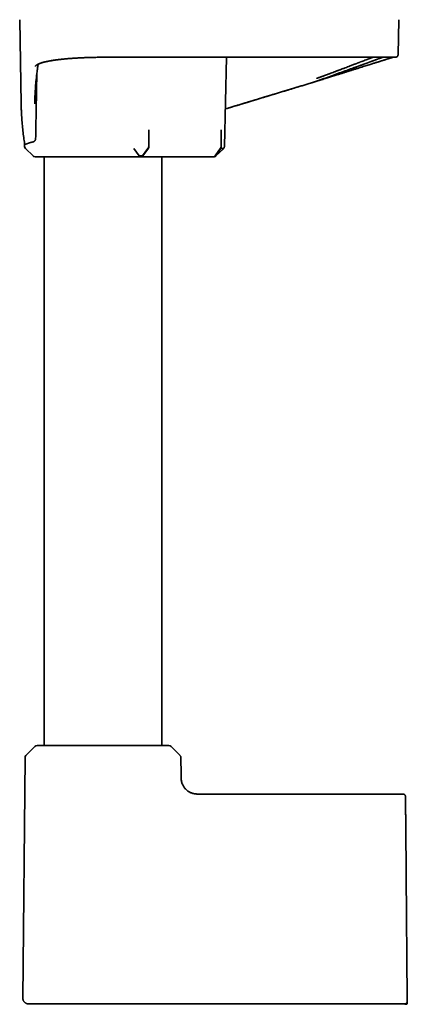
# Model space of a CAD drawing. Header units: millimetres. Extents: x 8 to 882, y 12 to 1914.
# Tile 14 of 23: x 120 to 193, y 1149 to 1332. Entities that reach past the tile are written whole.
import ezdxf

# ---------------------------------------------------------------- set-up
doc = ezdxf.new("R2010")
doc.units = ezdxf.units.MM

msp = doc.modelspace()

# ---------------------------------------------------------------- linework, layer by layer
at = {"color": 7, "linetype": 'Continuous', "lineweight": 35}
for p, q in [((120.44, 1331.95), (120.71, 1316.33)), ((190.81, 1325.44), (190.93, 1331.95)), ((136.29, 1324.95), (135.68, 1324.95)), ((158.52, 1308.36), (158.92, 1324.95)), ((175.68, 1324.95), (175.32, 1324.95)), ((175.72, 1324.95), (175.68, 1324.95)), ((188.44, 1324.95), (188.44, 1324.95)), ((189.87, 1324.95), (189.89, 1324.95)), ((175.87, 1320.55), (174.79, 1320.22)), ((144.44, 1308.36), (144.48, 1311.46)), ((144.48, 1311.46), (144.48, 1308.41)), ((157.91, 1311.46), (157.91, 1308.41)), ((121.34, 1308.91), (121.35, 1308.36)), ((121.5, 1308.01), (122.94, 1306.6)), ((141.68, 1308.01), (142.68, 1306.6)), ((144.28, 1308.01), (143.26, 1306.6)), ((143.27, 1306.57), (144.33, 1308.01)), ((143.32, 1306.6), (144.37, 1308.06)), ((157.81, 1308.06), (156.8, 1306.6)), ((156.81, 1306.6), (157.82, 1308.01)), ((156.92, 1306.6), (158.38, 1308.02)), ((124.98, 1306.45), (124.98, 1196.95)), ((135.47, 1306.45), (142.9, 1306.45)), ((143.04, 1306.45), (143.07, 1306.45)), ((156.55, 1306.45), (143.07, 1306.45)), ((146.88, 1196.95), (146.88, 1306.45)), ((123.28, 1196.78), (121.61, 1195.13)), ((150.26, 1195.13), (148.59, 1196.78)), ((121.43, 1194.71), (121.04, 1149.95)), ((150.46, 1191.63), (150.43, 1194.71)), ((150.46, 1191.63), (150.46, 1191.42)), ((150.46, 1191.36), (150.46, 1191.42)), ((191.7, 1187.95), (154.14, 1187.95)), ((192.52, 1149.93), (192.32, 1172.86)), ((192.32, 1172.86), (192.52, 1149.93)), ((140.87, 1148.93), (135.67, 1148.94))]:
    msp.add_line(p, q, dxfattribs=at)
at = {"color": 7, "linetype": 'Continuous', "lineweight": 35, "flags": 128}
for points in [[(149.13, 1324.95), (149.14, 1324.95), (149.15, 1324.95)], [(142.68, 1306.6), (142.68, 1306.6), (142.68, 1306.6), (142.68, 1306.6), (142.68, 1306.6), (142.68, 1306.6), (142.68, 1306.6), (142.68, 1306.6), (142.68, 1306.6), (142.68, 1306.6), (142.68, 1306.6), (142.68, 1306.6), (142.68, 1306.6), (142.7, 1306.6), (142.72, 1306.6), (142.74, 1306.6), (142.81, 1306.6), (142.88, 1306.6), (142.96, 1306.6), (143.05, 1306.6), (143.12, 1306.6), (143.15, 1306.6), (143.18, 1306.6), (143.21, 1306.6), (143.24, 1306.6), (143.26, 1306.6)], [(192.03, 1148.92), (192.03, 1148.92)], [(192.03, 1148.92), (192.03, 1148.92)], [(192.03, 1148.92), (192.03, 1148.92)]]:
    msp.add_lwpolyline(points, dxfattribs=at)
at = {"color": 7, "linetype": 'Continuous', "lineweight": 35}
for centre, radius, start, end in [((121.85, 1308.37), 0.5, 181, 225.5), ((123.29, 1306.95), 0.5, 225.5, 270), ((123.7, 1196.35), 0.6, 90, 134.75), ((148.17, 1196.35), 0.6, 45.25, 90), ((122.03, 1194.7), 0.6, 134.75, 179.5), ((149.83, 1194.7), 0.6, 0.5, 45.25)]:
    msp.add_arc(centre, radius, start, end, dxfattribs=at)
for centre, ratio, start_param, end_param in [((144.08, 1308.37), 0.719449, 3.91826, 4.694954), ((144.12, 1308.41), 0.719449, 3.926991, 4.712389), ((157.57, 1308.41), 0.694764, 3.926991, 4.712389), ((143.07, 1306.95), 0.719449, 3.141593, 3.926991), ((156.55, 1306.95), 0.694764, 3.141593, 3.926991)]:
    msp.add_ellipse(centre, major_axis=(0, 0.5), ratio=ratio, start_param=start_param, end_param=end_param, dxfattribs=at)
for points, knots in [([(135.68, 1324.95), (135.54, 1324.95), (135.25, 1324.95), (134.81, 1324.95), (134.34, 1324.94), (133.84, 1324.93), (133.4, 1324.92), (133.02, 1324.9), (132.71, 1324.89), (132.39, 1324.88), (132.09, 1324.87), (131.78, 1324.85), (131.46, 1324.84), (131.15, 1324.82), (130.85, 1324.8), (130.57, 1324.79), (130.27, 1324.77), (129.95, 1324.74), (129.62, 1324.72), (129.29, 1324.69), (128.97, 1324.66), (128.67, 1324.63), (128.41, 1324.6), (128.18, 1324.58), (127.99, 1324.56), (127.82, 1324.54), (127.64, 1324.52), (127.45, 1324.49), (127.25, 1324.47), (127.04, 1324.44), (126.83, 1324.41), (126.61, 1324.38), (126.39, 1324.34), (126.23, 1324.31), (126.15, 1324.3), (126.14, 1324.3), (126.13, 1324.3), (126.12, 1324.29), (126.1, 1324.29), (126.06, 1324.28), (126.02, 1324.28), (125.96, 1324.27), (125.89, 1324.25), (125.8, 1324.23), (125.68, 1324.21), (125.55, 1324.19), (125.4, 1324.15), (125.28, 1324.13), (125.2, 1324.11), (125.15, 1324.1), (125.1, 1324.09), (125.05, 1324.07), (125, 1324.06), (124.94, 1324.05), (124.8, 1324.01), (124.6, 1323.96), (124.44, 1323.91), (124.34, 1323.87), (124.3, 1323.86), (124.25, 1323.84), (124.21, 1323.83), (124.17, 1323.81), (124.12, 1323.79), (124.04, 1323.76), (123.95, 1323.73), (123.86, 1323.68), (123.77, 1323.64), (123.69, 1323.59), (123.61, 1323.54), (123.55, 1323.49), (123.5, 1323.45), (123.46, 1323.41), (123.43, 1323.37), (123.41, 1323.34), (123.4, 1323.31), (123.39, 1323.29), (123.38, 1323.26), (123.38, 1323.25), (123.38, 1323.25)], [0, 0, 0, 0, 0.021836, 0.045075, 0.069712, 0.09574, 0.123144, 0.139086, 0.156532, 0.17373, 0.190099, 0.205639, 0.224735, 0.242415, 0.258691, 0.274891, 0.290749, 0.310681, 0.330627, 0.350579, 0.370533, 0.390483, 0.406151, 0.421809, 0.434174, 0.44489, 0.457011, 0.470532, 0.485449, 0.499909, 0.515488, 0.532205, 0.550061, 0.569057, 0.571086, 0.571247, 0.571465, 0.572201, 0.574294, 0.577006, 0.580513, 0.585728, 0.592071, 0.599544, 0.610143, 0.62241, 0.636346, 0.651949, 0.656842, 0.661878, 0.667057, 0.672379, 0.677842, 0.680768, 0.694523, 0.722223, 0.749637, 0.755852, 0.762058, 0.768255, 0.774442, 0.780619, 0.787942, 0.797748, 0.81518, 0.8319, 0.847904, 0.868207, 0.88721, 0.904906, 0.92129, 0.936653, 0.950645, 0.963264, 0.97451, 0.984381, 0.992878, 1, 1, 1, 1]), ([(123.84, 1323.58), (123.84, 1323.58), (123.84, 1323.58), (123.84, 1323.59), (123.85, 1323.6), (123.87, 1323.61), (123.88, 1323.62), (123.9, 1323.64), (123.93, 1323.65), (123.96, 1323.67), (123.99, 1323.69), (124.02, 1323.71), (124.05, 1323.72), (124.09, 1323.74), (124.12, 1323.76), (124.2, 1323.79), (124.31, 1323.84), (124.46, 1323.89), (124.59, 1323.94), (124.71, 1323.97), (124.83, 1324.01), (124.95, 1324.04), (125.08, 1324.07), (125.19, 1324.1), (125.3, 1324.12), (125.4, 1324.15), (125.51, 1324.17), (125.61, 1324.19), (125.72, 1324.21), (125.85, 1324.24), (125.99, 1324.27), (126.15, 1324.3), (126.33, 1324.33), (126.6, 1324.37), (126.95, 1324.42), (127.39, 1324.48), (127.84, 1324.54), (128.26, 1324.59), (128.54, 1324.62), (128.66, 1324.63)], [0, 0, 0, 0, 0.012188, 0.037608, 0.054798, 0.070753, 0.087569, 0.106633, 0.12795, 0.147338, 0.164364, 0.179021, 0.191807, 0.205787, 0.221484, 0.238898, 0.288908, 0.338674, 0.367021, 0.395404, 0.423825, 0.451781, 0.477532, 0.500522, 0.521224, 0.54, 0.558311, 0.576671, 0.595557, 0.616603, 0.639846, 0.665282, 0.692906, 0.722708, 0.783692, 0.843106, 0.901144, 0.957774, 1, 1, 1, 1]), ([(136.18, 1324.96), (137.67, 1324.96), (140.83, 1324.97), (145.66, 1324.97), (150.67, 1324.96), (155.68, 1324.95), (160.69, 1324.95), (165.7, 1324.95), (170.71, 1324.95), (174.05, 1324.95), (175.72, 1324.95)], [0, 0, 0, 0, 0.113182, 0.239858, 0.366549, 0.493238, 0.619923, 0.746611, 0.873303, 1, 1, 1, 1]), ([(155.68, 1324.95), (154.73, 1324.95), (152.55, 1324.95), (150.37, 1324.95), (149.15, 1324.95)], [0, 0, 0, 0, 0.436951, 1, 1, 1, 1]), ([(186.17, 1324.95), (186.12, 1324.93), (185.97, 1324.88), (185.71, 1324.78), (185.38, 1324.66), (185.04, 1324.53), (184.66, 1324.4), (184.26, 1324.25), (183.94, 1324.13), (183.71, 1324.04), (183.57, 1323.99), (183.43, 1323.93), (183.29, 1323.88), (183.14, 1323.82), (182.99, 1323.76), (182.79, 1323.69), (182.53, 1323.59), (182.22, 1323.47), (181.86, 1323.33), (181.43, 1323.17), (180.95, 1322.99), (180.44, 1322.8), (180.07, 1322.66), (179.86, 1322.58), (179.81, 1322.56), (179.77, 1322.54), (179.72, 1322.53), (179.68, 1322.51), (179.57, 1322.47), (179.4, 1322.41), (179.18, 1322.32), (178.89, 1322.21), (178.51, 1322.07), (178.19, 1321.95), (177.99, 1321.88), (177.91, 1321.85), (177.82, 1321.81), (177.73, 1321.78), (177.65, 1321.75), (177.52, 1321.7), (177.37, 1321.65), (177.18, 1321.58), (176.98, 1321.51), (176.79, 1321.44), (176.6, 1321.37), (176.4, 1321.3), (176.22, 1321.23), (176.06, 1321.17), (175.92, 1321.12), (175.82, 1321.08), (175.74, 1321.05), (175.69, 1321.04), (175.68, 1321.03)], [0, 0, 0, 0, 0.028352, 0.072591, 0.117126, 0.16197, 0.207131, 0.25262, 0.298448, 0.312434, 0.326635, 0.34105, 0.35568, 0.370525, 0.385586, 0.400863, 0.429431, 0.458727, 0.488752, 0.530109, 0.572779, 0.616768, 0.662077, 0.665828, 0.669618, 0.673448, 0.677318, 0.681228, 0.685177, 0.704331, 0.72218, 0.740733, 0.775615, 0.812747, 0.817141, 0.824474, 0.831659, 0.838697, 0.845587, 0.852328, 0.867635, 0.882119, 0.89829, 0.913296, 0.927136, 0.943846, 0.958463, 0.970988, 0.98142, 0.98964, 0.995833, 1, 1, 1, 1]), ([(175.72, 1324.96), (175.91, 1324.96), (176.29, 1324.96), (176.85, 1324.96), (177.38, 1324.96), (177.89, 1324.96), (178.39, 1324.96), (178.89, 1324.96), (179.39, 1324.96), (179.9, 1324.96), (180.38, 1324.95), (180.69, 1324.95), (180.84, 1324.95), (180.85, 1324.95)], [0, 0, 0, 0, 0.108656, 0.213884, 0.315723, 0.414204, 0.509349, 0.601176, 0.707004, 0.80809, 0.904449, 0.996093, 1, 1, 1, 1]), ([(175.85, 1320.57), (176.07, 1320.65), (176.52, 1320.8), (177.18, 1321.04), (177.84, 1321.27), (178.49, 1321.51), (179.13, 1321.75), (179.76, 1321.98), (180.37, 1322.2), (180.97, 1322.41), (181.55, 1322.62), (182.11, 1322.83), (182.52, 1322.98), (182.81, 1323.08), (182.97, 1323.14), (183.14, 1323.2), (183.3, 1323.26), (183.46, 1323.32), (183.61, 1323.37), (183.79, 1323.44), (183.99, 1323.51), (184.21, 1323.59), (184.4, 1323.66), (184.56, 1323.71), (184.69, 1323.76), (184.81, 1323.8), (184.92, 1323.85), (185.05, 1323.89), (185.18, 1323.94), (185.31, 1323.99), (185.43, 1324.03), (185.56, 1324.08), (185.7, 1324.13), (185.84, 1324.18), (185.97, 1324.23), (186.08, 1324.27), (186.18, 1324.31), (186.27, 1324.34), (186.34, 1324.37), (186.41, 1324.39), (186.47, 1324.41), (186.56, 1324.45), (186.7, 1324.5), (186.86, 1324.56), (187.01, 1324.61), (187.14, 1324.66), (187.26, 1324.7), (187.38, 1324.74), (187.5, 1324.78), (187.6, 1324.82), (187.7, 1324.86), (187.78, 1324.88), (187.85, 1324.91), (187.9, 1324.93), (187.93, 1324.94), (187.95, 1324.95), (187.96, 1324.95), (187.96, 1324.95)], [0, 0, 0, 0, 0.036032, 0.072027, 0.107976, 0.143867, 0.179686, 0.215414, 0.251035, 0.285904, 0.320806, 0.355716, 0.390611, 0.39938, 0.410856, 0.422396, 0.433546, 0.444305, 0.454674, 0.464652, 0.481934, 0.497909, 0.512588, 0.52354, 0.533655, 0.542928, 0.551655, 0.562121, 0.573755, 0.583714, 0.594394, 0.605794, 0.617912, 0.631335, 0.644773, 0.655347, 0.66505, 0.673881, 0.681843, 0.688935, 0.695158, 0.700869, 0.720865, 0.74249, 0.759492, 0.777406, 0.79624, 0.815993, 0.836666, 0.858181, 0.879206, 0.902552, 0.924617, 0.945397, 0.964888, 0.983089, 1, 1, 1, 1]), ([(175.87, 1320.56), (176.03, 1320.61), (176.34, 1320.71), (176.8, 1320.85), (177.24, 1320.99), (177.65, 1321.12), (178.05, 1321.24), (178.44, 1321.37), (178.84, 1321.49), (179.22, 1321.61), (179.58, 1321.72), (179.91, 1321.83), (180.22, 1321.92), (180.5, 1322.01), (180.75, 1322.09), (180.99, 1322.17), (181.3, 1322.27), (181.66, 1322.38), (182.03, 1322.5), (182.34, 1322.59), (182.61, 1322.68), (182.88, 1322.76), (183.16, 1322.85), (183.46, 1322.95), (183.77, 1323.04), (184.13, 1323.16), (184.54, 1323.28), (184.98, 1323.42), (185.42, 1323.56), (185.8, 1323.68), (186.14, 1323.79), (186.43, 1323.88), (186.69, 1323.96), (186.93, 1324.03), (187.14, 1324.1), (187.34, 1324.16), (187.51, 1324.21), (187.67, 1324.27), (187.83, 1324.32), (188, 1324.37), (188.17, 1324.42), (188.34, 1324.47), (188.52, 1324.53), (188.69, 1324.58), (188.86, 1324.64), (189.03, 1324.69), (189.18, 1324.73), (189.31, 1324.77), (189.44, 1324.81), (189.55, 1324.85), (189.65, 1324.88), (189.74, 1324.9), (189.82, 1324.93), (189.87, 1324.95), (189.89, 1324.95)], [0, 0, 0, 0, 0.023813, 0.046646, 0.068504, 0.08939, 0.109305, 0.128252, 0.149342, 0.16909, 0.187498, 0.204567, 0.220573, 0.235192, 0.248505, 0.261287, 0.273731, 0.297195, 0.319362, 0.33467, 0.349314, 0.364419, 0.380621, 0.397918, 0.416309, 0.435793, 0.463758, 0.492131, 0.520905, 0.550075, 0.571463, 0.592213, 0.61176, 0.630122, 0.647314, 0.663345, 0.678226, 0.691593, 0.705963, 0.721353, 0.737756, 0.755157, 0.773536, 0.794134, 0.814808, 0.835593, 0.856505, 0.877554, 0.898749, 0.92057, 0.938893, 0.958298, 0.978807, 1, 1, 1, 1]), ([(180.85, 1324.95), (180.93, 1324.95), (181.22, 1324.95), (181.72, 1324.95), (182.33, 1324.95), (182.93, 1324.95), (183.45, 1324.95), (183.79, 1324.95), (183.97, 1324.95), (184.04, 1324.95), (184.13, 1324.95), (184.21, 1324.95), (184.3, 1324.95), (184.45, 1324.95), (184.65, 1324.95), (184.91, 1324.95), (185.14, 1324.95), (185.36, 1324.95), (185.56, 1324.95), (185.73, 1324.95), (185.88, 1324.95), (186.01, 1324.95), (186.13, 1324.95), (186.22, 1324.95), (186.29, 1324.95), (186.33, 1324.95), (186.37, 1324.95), (186.41, 1324.95), (186.46, 1324.95), (186.53, 1324.95), (186.59, 1324.95), (186.64, 1324.95), (186.7, 1324.95), (186.88, 1324.95), (187.17, 1324.95), (187.49, 1324.95), (187.74, 1324.95), (187.88, 1324.95), (187.97, 1324.95), (188.01, 1324.95), (188.06, 1324.95), (188.1, 1324.95), (188.14, 1324.95), (188.17, 1324.95), (188.23, 1324.95), (188.32, 1324.95), (188.44, 1324.95), (188.57, 1324.95), (188.71, 1324.95), (188.85, 1324.95), (189, 1324.95), (189.11, 1324.95), (189.21, 1324.95), (189.28, 1324.95), (189.35, 1324.95), (189.42, 1324.95), (189.48, 1324.95), (189.55, 1324.95), (189.61, 1324.95), (189.66, 1324.95), (189.71, 1324.95), (189.74, 1324.95), (189.76, 1324.95), (189.77, 1324.95), (189.77, 1324.95)], [0, 0, 0, 0, 0.016749, 0.059686, 0.102597, 0.145487, 0.188358, 0.218467, 0.222409, 0.22921, 0.23608, 0.24283, 0.249461, 0.255974, 0.278264, 0.29904, 0.318305, 0.337268, 0.354495, 0.369987, 0.383739, 0.395752, 0.406005, 0.414526, 0.421314, 0.426369, 0.427881, 0.431896, 0.437812, 0.443727, 0.449642, 0.455557, 0.461472, 0.467386, 0.509622, 0.551849, 0.575495, 0.599138, 0.604446, 0.609754, 0.615062, 0.620369, 0.625677, 0.630984, 0.63552, 0.650787, 0.667762, 0.686448, 0.708653, 0.732858, 0.759055, 0.787244, 0.802805, 0.818912, 0.835567, 0.853446, 0.87104, 0.887923, 0.91234, 0.935103, 0.956213, 0.975672, 0.993479, 1, 1, 1, 1]), ([(184.11, 1324.95), (184.05, 1324.95), (183.9, 1324.95), (183.64, 1324.95), (183.42, 1324.95), (183.3, 1324.95), (183.29, 1324.95), (183.28, 1324.95), (183.27, 1324.95), (183.24, 1324.95), (183.2, 1324.95), (183.14, 1324.95), (183.06, 1324.95), (182.97, 1324.95), (182.84, 1324.95), (182.68, 1324.95), (182.49, 1324.95), (182.27, 1324.95), (182.08, 1324.95), (181.94, 1324.95), (181.86, 1324.95), (181.79, 1324.95), (181.75, 1324.95), (181.74, 1324.95)], [0, 0, 0, 0, 0.078192, 0.211159, 0.352375, 0.36446, 0.365603, 0.367107, 0.372083, 0.385963, 0.403766, 0.426674, 0.460606, 0.501779, 0.550194, 0.618761, 0.69802, 0.787968, 0.888595, 0.920137, 0.952595, 0.985969, 1, 1, 1, 1]), ([(187.96, 1324.95), (187.96, 1324.95), (187.95, 1324.95), (187.91, 1324.95), (187.84, 1324.95), (187.76, 1324.95), (187.69, 1324.95), (187.67, 1324.95)], [0, 0, 0, 0, 0.199681, 0.408072, 0.625092, 0.850626, 1, 1, 1, 1]), ([(189.78, 1324.95), (189.79, 1324.95), (189.82, 1324.95), (189.83, 1324.95), (189.84, 1324.96)], [0, 0, 0, 0, 0.114533, 1, 1, 1, 1]), ([(189.85, 1324.96), (189.86, 1324.96), (189.88, 1324.96), (189.91, 1324.96), (189.94, 1324.96), (189.96, 1324.96), (189.99, 1324.96), (190.01, 1324.96), (190.03, 1324.96), (190.05, 1324.95), (190.06, 1324.95), (190.08, 1324.95), (190.08, 1324.95), (190.08, 1324.95)], [0, 0, 0, 0, 0.092864, 0.1873, 0.283309, 0.380891, 0.480047, 0.580775, 0.677187, 0.774998, 0.874207, 0.974815, 1, 1, 1, 1]), ([(189.94, 1324.95), (189.94, 1324.95), (189.93, 1324.95), (189.92, 1324.95), (189.92, 1324.95)], [0, 0, 0, 0, 0.1738222, 1, 1, 1, 1]), ([(190.07, 1324.95), (190.09, 1324.95), (190.15, 1324.95), (190.22, 1324.95), (190.29, 1324.95), (190.31, 1324.95), (190.32, 1324.95), (190.3, 1324.95), (190.3, 1324.95)], [0, 0, 0, 0, 0.066486, 0.285876, 0.505266, 0.724656, 0.944047, 1, 1, 1, 1]), ([(190.28, 1324.95), (190.28, 1324.95), (190.27, 1324.95), (190.23, 1324.95), (190.2, 1324.95), (190.19, 1324.95)], [0, 0, 0, 0, 0.223792, 0.840391, 1, 1, 1, 1]), ([(190.3, 1324.95), (190.31, 1324.95), (190.31, 1324.95), (190.32, 1324.95), (190.33, 1324.95), (190.34, 1324.95), (190.35, 1324.96), (190.36, 1324.96), (190.37, 1324.96), (190.38, 1324.96), (190.39, 1324.96), (190.4, 1324.96), (190.4, 1324.96), (190.41, 1324.96), (190.42, 1324.96), (190.42, 1324.97), (190.43, 1324.97), (190.44, 1324.97), (190.46, 1324.98), (190.48, 1324.98), (190.49, 1324.99), (190.52, 1325), (190.54, 1325.01), (190.57, 1325.02), (190.59, 1325.04), (190.61, 1325.05), (190.62, 1325.06), (190.63, 1325.07), (190.65, 1325.08), (190.68, 1325.11), (190.71, 1325.15), (190.74, 1325.2), (190.77, 1325.25), (190.79, 1325.31), (190.81, 1325.37), (190.81, 1325.42), (190.81, 1325.45)], [0, 0, 0, 0, 0.018285, 0.10222, 0.183586, 0.262383, 0.338612, 0.410978, 0.480867, 0.548278, 0.613211, 0.649001, 0.683991, 0.718181, 0.751572, 0.783527, 0.812858, 0.83954, 0.863579, 0.884982, 0.90376, 0.919929, 0.933515, 0.944563, 0.953156, 0.956586, 0.957373, 0.958453, 0.962082, 0.965661, 0.970206, 0.975996, 0.981156, 0.986945, 0.993268, 1, 1, 1, 1]), ([(123.27, 1317.25), (123.27, 1317.4), (123.29, 1318), (123.35, 1319.06), (123.45, 1320.27), (123.56, 1321.33), (123.64, 1322.01), (123.7, 1322.47), (123.73, 1322.7), (123.76, 1322.94), (123.8, 1323.18), (123.83, 1323.39), (123.85, 1323.54), (123.86, 1323.6)], [0, 0, 0, 0, 0.069886, 0.285336, 0.500831, 0.6431, 0.785306, 0.82256, 0.859922, 0.897439, 0.93508, 0.972816, 1, 1, 1, 1]), ([(123.62, 1321.85), (123.62, 1321.77), (123.61, 1321), (123.58, 1319.56), (123.55, 1317.54), (123.51, 1315.56), (123.48, 1313.63), (123.45, 1311.72), (123.43, 1310.45), (123.41, 1309.82)], [0, 0, 0, 0, 0.019688, 0.19095, 0.359815, 0.52333, 0.684533, 0.843423, 1, 1, 1, 1]), ([(158.69, 1315.35), (159.66, 1315.64), (162.48, 1316.5), (166.92, 1317.84), (170.64, 1318.97), (172.78, 1319.62), (173.54, 1319.85), (174.31, 1320.07), (175.08, 1320.31), (175.59, 1320.48), (175.85, 1320.57)], [0, 0, 0, 0, 0.170282, 0.492544, 0.776088, 0.820638, 0.865189, 0.909846, 0.954743, 1, 1, 1, 1]), ([(172.38, 1319.49), (171.6, 1319.25), (169.85, 1318.73), (167.12, 1317.9), (164.21, 1317.02), (161.4, 1316.16), (159.56, 1315.61), (158.69, 1315.34)], [0, 0, 0, 0, 0.171154, 0.383999, 0.596845, 0.809689, 1, 1, 1, 1]), ([(123.24, 1316.32), (123.24, 1316.39), (123.24, 1316.48), (123.25, 1316.57), (123.25, 1316.59), (123.25, 1316.6), (123.25, 1316.61), (123.25, 1316.62), (123.25, 1316.62), (123.25, 1316.64), (123.25, 1316.68), (123.25, 1316.76), (123.25, 1316.89), (123.26, 1317.06), (123.26, 1317.18), (123.27, 1317.25), (123.27, 1317.26)], [0, 0, 0, 0, 0.211825, 0.28024, 0.28923, 0.298227, 0.307231, 0.316242, 0.320524, 0.324615, 0.368531, 0.44735, 0.589368, 0.784083, 0.981777, 1, 1, 1, 1]), ([(120.74, 1315.4), (120.73, 1315.55), (120.72, 1315.85), (120.72, 1316.16), (120.72, 1316.33)], [0, 0, 0, 0, 0.464552, 1, 1, 1, 1]), ([(120.74, 1315.39), (120.74, 1315.28), (120.76, 1314.76), (120.81, 1313.81), (120.9, 1312.55), (121.03, 1311.29), (121.17, 1310.07), (121.29, 1309.27), (121.35, 1308.9)], [0, 0, 0, 0, 0.050662, 0.244492, 0.438367, 0.632311, 0.826298, 1, 1, 1, 1]), ([(122.91, 1309.22), (122.85, 1309.21), (122.73, 1309.18), (122.57, 1309.14), (122.41, 1309.09), (122.26, 1309.05), (122.13, 1309), (122, 1308.96), (121.88, 1308.91), (121.81, 1308.88), (121.78, 1308.87)], [0, 0, 0, 0, 0.1240281, 0.2480561, 0.3724669, 0.4968776, 0.6224601, 0.7480427, 0.8740214, 1, 1, 1, 1]), ([(122.91, 1309.22), (122.94, 1309.23), (123, 1309.24), (123.08, 1309.28), (123.16, 1309.34), (123.23, 1309.41), (123.3, 1309.48), (123.34, 1309.55), (123.37, 1309.61), (123.39, 1309.67), (123.4, 1309.72), (123.41, 1309.77), (123.41, 1309.81), (123.41, 1309.82)], [0, 0, 0, 0, 0.1413259, 0.2832563, 0.4247906, 0.5655738, 0.6638183, 0.7618916, 0.8197797, 0.8775803, 0.9204218, 0.9631995, 1, 1, 1, 1]), ([(121.78, 1308.87), (121.74, 1308.85), (121.66, 1308.82), (121.57, 1308.8), (121.51, 1308.8), (121.48, 1308.8), (121.48, 1308.8), (121.47, 1308.8), (121.46, 1308.8), (121.45, 1308.8), (121.45, 1308.81), (121.44, 1308.81), (121.42, 1308.81), (121.4, 1308.82), (121.38, 1308.84), (121.37, 1308.85), (121.35, 1308.87), (121.34, 1308.89), (121.34, 1308.9), (121.34, 1308.9)], [0, 0, 0, 0, 0.141186, 0.292822, 0.435124, 0.451623, 0.468228, 0.484941, 0.501761, 0.518688, 0.535722, 0.552864, 0.598127, 0.654665, 0.72248, 0.801577, 0.891955, 0.993618, 1, 1, 1, 1]), ([(157.82, 1308.01), (157.85, 1308.01), (157.9, 1308.01), (157.97, 1308.01), (158.03, 1308.01), (158.08, 1308.01), (158.13, 1308.02), (158.18, 1308.02), (158.25, 1308.02), (158.33, 1308.02), (158.37, 1308.02), (158.36, 1308.02), (158.36, 1308.02)], [0, 0, 0, 0, 0.065478, 0.170648, 0.22359, 0.282647, 0.347775, 0.418948, 0.496158, 0.743164, 0.98928, 1, 1, 1, 1]), ([(158.36, 1308.02), (158.38, 1308.04), (158.42, 1308.09), (158.47, 1308.17), (158.5, 1308.27), (158.51, 1308.33), (158.51, 1308.36)], [0, 0, 0, 0, 0.247565, 0.500022, 0.752466, 1, 1, 1, 1]), ([(123.29, 1306.45), (123.29, 1306.45), (123.29, 1306.45), (123.31, 1306.45), (123.33, 1306.45), (123.38, 1306.45), (123.43, 1306.45), (123.5, 1306.45), (123.59, 1306.45), (123.68, 1306.45), (123.81, 1306.45), (123.97, 1306.45), (124.17, 1306.45), (124.4, 1306.45), (124.65, 1306.45), (124.93, 1306.45), (125.23, 1306.45), (125.56, 1306.45), (125.91, 1306.45), (126.28, 1306.45), (126.68, 1306.45), (127.09, 1306.45), (127.49, 1306.45), (127.86, 1306.45), (128.2, 1306.45), (128.55, 1306.45), (128.9, 1306.45), (129.27, 1306.45), (129.64, 1306.45), (130.02, 1306.45), (130.48, 1306.45), (131, 1306.45), (131.61, 1306.45), (132.23, 1306.45), (132.86, 1306.45), (133.28, 1306.45), (133.5, 1306.45)], [0, 0, 0, 0, 0.01391, 0.038012, 0.062037, 0.086011, 0.10996, 0.133911, 0.157891, 0.181925, 0.20604, 0.239843, 0.273503, 0.307094, 0.340688, 0.374358, 0.408178, 0.44243, 0.476534, 0.510566, 0.5446, 0.578714, 0.612983, 0.638023, 0.662977, 0.687873, 0.712741, 0.737611, 0.762513, 0.787475, 0.812529, 0.850119, 0.88756, 0.924954, 0.9624, 1, 1, 1, 1]), ([(133.5, 1306.45), (133.62, 1306.45), (133.86, 1306.45), (134.22, 1306.45), (134.56, 1306.45), (134.89, 1306.45), (135.2, 1306.45), (135.38, 1306.45), (135.47, 1306.45)], [0, 0, 0, 0, 0.166442, 0.332414, 0.499463, 0.666063, 0.832383, 1, 1, 1, 1]), ([(142.9, 1306.45), (142.91, 1306.45), (142.92, 1306.45), (142.94, 1306.45), (142.96, 1306.45), (142.98, 1306.45), (143.01, 1306.45), (143.03, 1306.45), (143.04, 1306.45), (143.04, 1306.45)], [0, 0, 0, 0, 0.123156, 0.243397, 0.367344, 0.50107, 0.749431, 0.842017, 1, 1, 1, 1]), ([(143.04, 1306.45), (143.05, 1306.45), (143.08, 1306.45), (143.13, 1306.47), (143.19, 1306.5), (143.24, 1306.53), (143.26, 1306.56), (143.27, 1306.57)], [0, 0, 0, 0, 0.069086, 0.382192, 0.62546, 0.875787, 1, 1, 1, 1]), ([(143.27, 1306.57), (143.27, 1306.57), (143.26, 1306.57), (143.26, 1306.58), (143.26, 1306.59), (143.26, 1306.59), (143.26, 1306.6), (143.26, 1306.6)], [0, 0, 0, 0, 0.362254, 0.696311, 0.839522, 0.966325, 1, 1, 1, 1]), ([(156.56, 1306.45), (156.56, 1306.45), (156.56, 1306.45), (156.57, 1306.45), (156.57, 1306.45), (156.56, 1306.45), (156.56, 1306.45), (156.55, 1306.45), (156.54, 1306.45)], [0, 0, 0, 0, 0.104189, 0.281716, 0.465571, 0.644409, 0.819619, 1, 1, 1, 1]), ([(156.56, 1306.45), (156.57, 1306.46), (156.6, 1306.46), (156.65, 1306.46), (156.69, 1306.47), (156.74, 1306.49), (156.8, 1306.51), (156.86, 1306.55), (156.9, 1306.58), (156.92, 1306.6)], [0, 0, 0, 0, 0.101088, 0.231826, 0.368506, 0.508243, 0.657227, 0.822015, 1, 1, 1, 1]), ([(156.78, 1306.58), (156.78, 1306.58), (156.79, 1306.58), (156.8, 1306.59), (156.8, 1306.59), (156.81, 1306.6), (156.81, 1306.6)], [0, 0, 0, 0, 0.377858, 0.65593, 0.878298, 1, 1, 1, 1]), ([(156.92, 1306.6), (156.92, 1306.6), (156.92, 1306.6), (156.92, 1306.6), (156.92, 1306.6)], [0, 0, 0, 0, 0.641719, 1, 1, 1, 1]), ([(135.93, 1196.95), (135.79, 1196.95), (135.51, 1196.95), (135.1, 1196.95), (134.68, 1196.95), (134.27, 1196.95), (133.85, 1196.95), (133.4, 1196.95), (132.92, 1196.95), (132.41, 1196.95), (131.92, 1196.95), (131.44, 1196.95), (130.97, 1196.95), (130.52, 1196.95), (130.08, 1196.95), (129.66, 1196.95), (129.23, 1196.95), (128.82, 1196.95), (128.41, 1196.95), (128.02, 1196.95), (127.64, 1196.95), (127.25, 1196.95), (126.84, 1196.95), (126.43, 1196.95), (126.05, 1196.95), (125.71, 1196.95), (125.43, 1196.95), (125.18, 1196.95), (124.95, 1196.95), (124.75, 1196.95), (124.56, 1196.95), (124.4, 1196.95), (124.26, 1196.95), (124.13, 1196.95), (124.02, 1196.95), (123.93, 1196.95), (123.84, 1196.95), (123.76, 1196.95), (123.71, 1196.95), (123.7, 1196.95), (123.7, 1196.95)], [0, 0, 0, 0, 0.021781, 0.043517, 0.065233, 0.086956, 0.108711, 0.131349, 0.15852, 0.18565, 0.212787, 0.239983, 0.265762, 0.291474, 0.31716, 0.342863, 0.368624, 0.394954, 0.421213, 0.447444, 0.473693, 0.500005, 0.532903, 0.565707, 0.598503, 0.631381, 0.65716, 0.682872, 0.708558, 0.734261, 0.760022, 0.783119, 0.806162, 0.82918, 0.852204, 0.875264, 0.897525, 0.931689, 0.965815, 1, 1, 1, 1]), ([(148.17, 1196.95), (148.17, 1196.95), (148.16, 1196.95), (148.14, 1196.95), (148.1, 1196.95), (148.06, 1196.95), (147.99, 1196.95), (147.9, 1196.95), (147.79, 1196.95), (147.65, 1196.95), (147.49, 1196.95), (147.31, 1196.95), (147.12, 1196.95), (146.91, 1196.95), (146.68, 1196.95), (146.44, 1196.95), (146.17, 1196.95), (145.89, 1196.95), (145.59, 1196.95), (145.27, 1196.95), (144.94, 1196.95), (144.56, 1196.95), (144.13, 1196.95), (143.65, 1196.95), (143.15, 1196.95), (142.67, 1196.95), (142.21, 1196.95), (141.78, 1196.95), (141.34, 1196.95), (140.89, 1196.95), (140.45, 1196.95), (140.02, 1196.95), (139.6, 1196.95), (139.18, 1196.95), (138.75, 1196.95), (138.32, 1196.95), (137.82, 1196.95), (137.24, 1196.95), (136.59, 1196.95), (136.15, 1196.95), (135.93, 1196.95)], [0, 0, 0, 0, 0.021785, 0.043523, 0.06524, 0.086962, 0.108713, 0.131349, 0.15852, 0.185649, 0.212787, 0.239983, 0.265762, 0.291474, 0.31716, 0.342863, 0.368624, 0.394954, 0.421213, 0.447444, 0.473693, 0.500005, 0.532903, 0.565707, 0.598503, 0.631381, 0.65716, 0.682872, 0.708558, 0.734261, 0.760022, 0.783119, 0.806162, 0.82918, 0.852204, 0.875264, 0.897522, 0.931683, 0.965809, 1, 1, 1, 1]), ([(150.46, 1191.36), (150.46, 1191.35), (150.46, 1191.23), (150.46, 1191.02), (150.47, 1190.72), (150.51, 1190.42), (150.58, 1190.14), (150.66, 1189.88), (150.76, 1189.65), (150.88, 1189.43), (151.02, 1189.21), (151.17, 1189.01), (151.34, 1188.83), (151.53, 1188.66), (151.73, 1188.5), (151.94, 1188.37), (152.17, 1188.25), (152.4, 1188.15), (152.65, 1188.06), (152.93, 1188), (153.23, 1187.96), (153.54, 1187.95), (153.84, 1187.95), (154.04, 1187.95), (154.14, 1187.95)], [0, 0, 0, 0, 0.006051, 0.058383, 0.110697, 0.163005, 0.215317, 0.258907, 0.302495, 0.346084, 0.389674, 0.433264, 0.476852, 0.520445, 0.564041, 0.607636, 0.651224, 0.694814, 0.738409, 0.790723, 0.843031, 0.89534, 0.947671, 1, 1, 1, 1]), ([(192.2, 1187.46), (192.19, 1187.49), (192.19, 1187.56), (192.16, 1187.65), (192.13, 1187.71), (192.1, 1187.74), (192.07, 1187.79), (192.02, 1187.84), (191.96, 1187.88), (191.89, 1187.92), (191.83, 1187.94), (191.77, 1187.95), (191.72, 1187.95), (191.7, 1187.95)], [0, 0, 0, 0, 0.135106, 0.264096, 0.334936, 0.392125, 0.440475, 0.537437, 0.666519, 0.742036, 0.823653, 0.910135, 1, 1, 1, 1]), ([(192.2, 1187.46), (192.2, 1187.46), (192.2, 1187.45), (192.2, 1187.41), (192.2, 1187.33), (192.2, 1187.23), (192.2, 1187.11), (192.2, 1186.96), (192.2, 1186.78), (192.2, 1186.57), (192.21, 1186.34), (192.21, 1186.09), (192.21, 1185.8), (192.21, 1185.5), (192.22, 1185.17), (192.22, 1184.81), (192.22, 1184.44), (192.23, 1184.04), (192.23, 1183.63), (192.23, 1183.19), (192.24, 1182.72), (192.24, 1182.24), (192.25, 1181.74), (192.25, 1181.22), (192.26, 1180.69), (192.26, 1180.15), (192.27, 1179.59), (192.27, 1179.03), (192.28, 1178.45), (192.28, 1177.85), (192.29, 1177.24), (192.29, 1176.63), (192.3, 1176), (192.3, 1175.46), (192.31, 1175.01), (192.31, 1174.66), (192.31, 1174.32), (192.31, 1174.03), (192.32, 1173.79), (192.32, 1173.62), (192.32, 1173.45), (192.32, 1173.28), (192.32, 1173.08), (192.32, 1172.94), (192.32, 1172.86)], [0, 0, 0, 0, 0.027613, 0.05554, 0.083535, 0.111653, 0.139727, 0.167143, 0.19458, 0.222088, 0.249714, 0.277915, 0.305952, 0.33388, 0.361751, 0.38978, 0.417383, 0.444942, 0.472508, 0.500134, 0.528241, 0.556262, 0.584252, 0.612269, 0.640287, 0.667728, 0.695163, 0.722643, 0.750217, 0.778108, 0.80601, 0.833977, 0.86206, 0.890638, 0.906203, 0.921437, 0.936352, 0.951189, 0.959321, 0.967714, 0.974018, 0.981295, 0.989956, 1, 1, 1, 1]), ([(192.32, 1172.86), (192.32, 1172.93), (192.32, 1173.06), (192.32, 1173.25), (192.32, 1173.4), (192.32, 1173.55), (192.32, 1173.7), (192.31, 1173.94), (192.31, 1174.26), (192.31, 1174.67), (192.3, 1175.11), (192.3, 1175.58), (192.3, 1176.1), (192.29, 1176.66), (192.29, 1177.26), (192.28, 1177.86), (192.28, 1178.45), (192.27, 1179.03), (192.26, 1179.61), (192.26, 1180.17), (192.26, 1180.72), (192.25, 1181.25), (192.25, 1181.76), (192.24, 1182.26), (192.24, 1182.73), (192.23, 1183.19), (192.23, 1183.63), (192.23, 1184.05), (192.22, 1184.45), (192.22, 1184.83), (192.22, 1185.18), (192.21, 1185.51), (192.21, 1185.81), (192.21, 1186.09), (192.21, 1186.34), (192.2, 1186.57), (192.2, 1186.78), (192.2, 1186.96), (192.2, 1187.11), (192.2, 1187.24), (192.2, 1187.34), (192.2, 1187.4), (192.2, 1187.42), (192.2, 1187.43)], [0, 0, 0, 0, 0.009558, 0.017923, 0.025095, 0.031076, 0.038098, 0.045746, 0.06359, 0.081249, 0.10252, 0.124096, 0.145574, 0.174144, 0.202699, 0.231291, 0.259972, 0.289194, 0.318312, 0.347378, 0.376447, 0.405641, 0.4343, 0.462885, 0.491451, 0.520054, 0.549236, 0.578364, 0.607497, 0.636692, 0.665891, 0.694475, 0.723066, 0.751716, 0.780476, 0.809764, 0.838936, 0.868045, 0.897147, 0.926431, 0.955187, 0.983811, 1, 1, 1, 1]), ([(121.04, 1149.95), (121.04, 1149.91), (121.04, 1149.84), (121.06, 1149.72), (121.09, 1149.62), (121.13, 1149.52), (121.18, 1149.44), (121.23, 1149.36), (121.28, 1149.29), (121.35, 1149.22), (121.44, 1149.14), (121.55, 1149.07), (121.66, 1149.02), (121.78, 1148.98), (121.91, 1148.95), (121.99, 1148.95), (122.04, 1148.95)], [0, 0, 0, 0, 0.0772125, 0.1501987, 0.2178168, 0.2791339, 0.349873, 0.4070474, 0.4551765, 0.5157348, 0.5908842, 0.6798498, 0.7547935, 0.8357142, 0.9213612, 1, 1, 1, 1]), ([(192.52, 1149.93), (192.52, 1149.9), (192.52, 1149.85), (192.53, 1149.79), (192.53, 1149.72), (192.53, 1149.65), (192.53, 1149.58), (192.53, 1149.52), (192.53, 1149.49), (192.53, 1149.48), (192.53, 1149.46), (192.53, 1149.44), (192.53, 1149.43), (192.53, 1149.42)], [0, 0, 0, 0, 0.101544, 0.18457, 0.249525, 0.369254, 0.499951, 0.627589, 0.668837, 0.709742, 0.750514, 0.852752, 1, 1, 1, 1]), ([(192.53, 1149.42), (192.53, 1149.43), (192.53, 1149.44), (192.53, 1149.45), (192.53, 1149.47), (192.53, 1149.51), (192.53, 1149.57), (192.53, 1149.63), (192.53, 1149.68), (192.53, 1149.71), (192.53, 1149.75), (192.52, 1149.83), (192.52, 1149.89), (192.52, 1149.93)], [0, 0, 0, 0, 0.1015446, 0.1845698, 0.2495249, 0.3692536, 0.4999517, 0.6275863, 0.6688351, 0.7097407, 0.7505142, 0.8527526, 1, 1, 1, 1]), ([(126.76, 1148.94), (126.65, 1148.94), (126.4, 1148.94), (126.01, 1148.94), (125.6, 1148.94), (125.21, 1148.94), (124.84, 1148.94), (124.48, 1148.94), (124.16, 1148.94), (123.85, 1148.94), (123.57, 1148.94), (123.31, 1148.94), (123.08, 1148.94), (122.86, 1148.94), (122.67, 1148.94), (122.5, 1148.94), (122.36, 1148.94), (122.24, 1148.95), (122.15, 1148.95), (122.08, 1148.95), (122.04, 1148.95), (122.04, 1148.95), (122.04, 1148.95)], [0, 0, 0, 0, 0.036422, 0.086704, 0.137852, 0.188971, 0.240088, 0.291229, 0.342418, 0.392741, 0.443092, 0.493453, 0.543801, 0.595035, 0.646245, 0.697445, 0.748647, 0.799868, 0.850191, 0.900515, 0.95083, 1, 1, 1, 1]), ([(126.22, 1148.94), (126.3, 1148.94), (126.52, 1148.94), (126.8, 1148.94), (127, 1148.94), (127.06, 1148.94)], [0, 0, 0, 0, 0.282815, 0.820027, 1, 1, 1, 1]), ([(126.76, 1148.94), (127.6, 1148.94), (129.29, 1148.93), (131.8, 1148.93), (134.28, 1148.93), (136.73, 1148.93), (139.13, 1148.93), (141.49, 1148.93), (143.8, 1148.93), (145.69, 1148.93), (146.82, 1148.93), (147.18, 1148.93)], [0, 0, 0, 0, 0.124496, 0.247439, 0.368826, 0.488655, 0.606923, 0.721558, 0.834683, 0.946297, 1, 1, 1, 1]), ([(135.67, 1148.94), (135.47, 1148.94), (135.07, 1148.94), (134.65, 1148.94), (134.43, 1148.94), (134.41, 1148.94)], [0, 0, 0, 0, 0.478694, 0.956964, 1, 1, 1, 1]), ([(192.03, 1148.92), (188.62, 1148.92), (181.8, 1148.92), (171.56, 1148.92), (161.33, 1148.92), (151.1, 1148.93), (144.28, 1148.93), (140.87, 1148.93)], [0, 0, 0, 0, 0.2, 0.4, 0.6, 0.8, 1, 1, 1, 1]), ([(192.53, 1149.42), (192.53, 1149.39), (192.52, 1149.33), (192.49, 1149.23), (192.44, 1149.15), (192.38, 1149.07), (192.31, 1149.01), (192.22, 1148.96), (192.13, 1148.93), (192.06, 1148.92), (192.03, 1148.92)], [0, 0, 0, 0, 0.125984, 0.250663, 0.375241, 0.5, 0.62476, 0.749337, 0.874016, 1, 1, 1, 1]), ([(192.03, 1148.92), (192.05, 1148.91), (192.1, 1148.89), (192.16, 1148.87), (192.22, 1148.86), (192.28, 1148.85), (192.33, 1148.86), (192.36, 1148.86), (192.37, 1148.86), (192.39, 1148.87), (192.41, 1148.88), (192.44, 1148.89), (192.48, 1148.91), (192.5, 1148.94), (192.53, 1148.97), (192.53, 1149), (192.53, 1149.01)], [0, 0, 0, 0, 0.076399, 0.140718, 0.194759, 0.259488, 0.307751, 0.327038, 0.339635, 0.357011, 0.40783, 0.481014, 0.576751, 0.695029, 0.835946, 1, 1, 1, 1]), ([(192.53, 1149.42), (192.53, 1149.39), (192.53, 1149.33), (192.53, 1149.23), (192.53, 1149.15), (192.53, 1149.08), (192.53, 1149.03), (192.53, 1149.02), (192.53, 1149.01)], [0, 0, 0, 0, 0.167288, 0.334575, 0.501861, 0.669144, 0.836425, 1, 1, 1, 1])]:
    msp.add_open_spline(points, degree=3, knots=knots, dxfattribs=at)
msp.add_open_spline([(142.9, 1306.45), (142.88, 1306.46), (142.84, 1306.46), (142.78, 1306.49), (142.72, 1306.53), (142.69, 1306.58), (142.68, 1306.6)], degree=3, dxfattribs=at)

doc.saveas('drawing.dxf')
